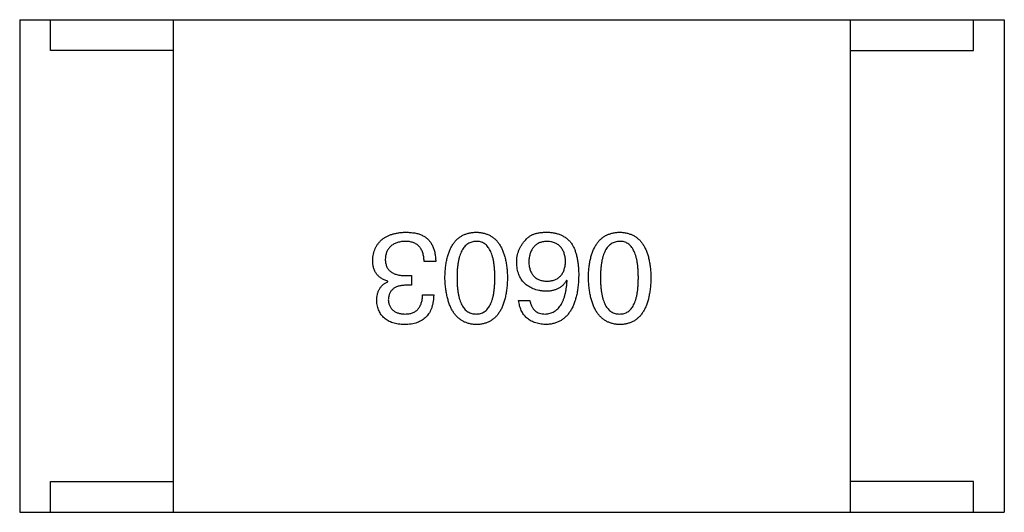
# Model space of a CAD drawing. Header units: millimetres. Extents: x 72 to 239, y 133 to 319.
# Tile 195 of 240: x 140.328 to 141.928, y 281.323 to 282.123. Entities that reach past the tile are written whole.
import ezdxf

# ---------------------------------------------------------------- set-up
doc = ezdxf.new("R2010")
doc.units = ezdxf.units.MM
doc.header["$LTSCALE"] = 5
doc.layers.get('0').update_dxf_attribs({"linetype": 'CONTINUOUS'})

msp = doc.modelspace()

# ---------------------------------------------------------------- linework, layer by layer
for p, q in [((140.3282, 282.1227), (140.3282, 281.3227)), ((140.3282, 282.1227), (141.9282, 282.1227)), ((140.3782, 282.0727), (140.3782, 282.1227)), ((140.5782, 281.3227), (140.5782, 282.1227)), ((141.6782, 281.3227), (141.6782, 282.1227)), ((141.8782, 282.0727), (141.8782, 282.1227)), ((141.9282, 282.1227), (141.9282, 281.3227)), ((140.5782, 282.0727), (140.3782, 282.0727)), ((141.6782, 282.0727), (141.8782, 282.0727)), ((141.0042, 281.7299), (140.9854, 281.7299)), ((140.9264, 281.6971), (140.9264, 281.698)), ((140.9559, 281.707), (140.9649, 281.707)), ((140.9649, 281.707), (140.9649, 281.6914)), ((141.2177, 281.6988), (141.2169, 281.6996)), ((140.9649, 281.6914), (140.9551, 281.6914)), ((140.9829, 281.6758), (141.001, 281.6758)), ((141.139, 281.6668), (141.1571, 281.6668)), ((140.3782, 281.3227), (140.3782, 281.3727)), ((140.3782, 281.3727), (140.5782, 281.3727)), ((141.8782, 281.3727), (141.6782, 281.3727)), ((141.8782, 281.3227), (141.8782, 281.3727)), ((140.3282, 281.3227), (141.9282, 281.3227))]:
    msp.add_line(p, q)
for points, knots in [([(140.9018, 281.7316), (140.9019, 281.7334), (140.9022, 281.7369), (140.9031, 281.7419), (140.9043, 281.7466), (140.9059, 281.751), (140.9079, 281.7551), (140.9104, 281.7588), (140.9131, 281.7622), (140.9163, 281.7653), (140.9198, 281.768), (140.9238, 281.7703), (140.9281, 281.7724), (140.9327, 281.7741), (140.9378, 281.7754), (140.9432, 281.7765), (140.949, 281.7772), (140.953, 281.7774), (140.9551, 281.7775)], [0, 0, 0, 0, 0.068236, 0.132937, 0.194125, 0.253174, 0.310181, 0.365986, 0.421096, 0.476216, 0.532352, 0.590232, 0.649824, 0.71274, 0.778406, 0.848058, 0.921922, 1, 1, 1, 1]), ([(140.9551, 281.7775), (140.9565, 281.7775), (140.9592, 281.7774), (140.9631, 281.7772), (140.9669, 281.7768), (140.9704, 281.7763), (140.9737, 281.7756), (140.9767, 281.7748), (140.9795, 281.7738), (140.9813, 281.773), (140.9821, 281.7726)], [0, 0, 0, 0, 0.15115, 0.29371, 0.429149, 0.55661, 0.677302, 0.791017, 0.898045, 1, 1, 1, 1]), ([(141.0192, 281.7037), (141.0193, 281.7066), (141.0195, 281.7124), (141.0202, 281.7207), (141.0213, 281.7284), (141.0229, 281.7355), (141.0247, 281.7421), (141.027, 281.7482), (141.0296, 281.7537), (141.0326, 281.7586), (141.0359, 281.763), (141.0397, 281.7668), (141.0438, 281.77), (141.0484, 281.7727), (141.0532, 281.7747), (141.0585, 281.7763), (141.0641, 281.7772), (141.068, 281.7774), (141.07, 281.7775)], [0, 0, 0, 0, 0.08769, 0.170218, 0.24749, 0.319818, 0.387758, 0.451391, 0.511445, 0.568185, 0.622681, 0.67526, 0.726746, 0.778428, 0.830764, 0.884397, 0.940866, 1, 1, 1, 1]), ([(141.07, 281.7775), (141.072, 281.7774), (141.0759, 281.7772), (141.0815, 281.7763), (141.0867, 281.7747), (141.0916, 281.7727), (141.0962, 281.77), (141.1003, 281.7668), (141.1041, 281.763), (141.1074, 281.7586), (141.1104, 281.7537), (141.113, 281.7482), (141.1153, 281.7421), (141.1171, 281.7355), (141.1187, 281.7284), (141.1198, 281.7207), (141.1205, 281.7124), (141.1207, 281.7066), (141.1208, 281.7037)], [0, 0, 0, 0, 0.059135, 0.115606, 0.169241, 0.221578, 0.273261, 0.324749, 0.377329, 0.431642, 0.488541, 0.548597, 0.612232, 0.680174, 0.752504, 0.829777, 0.912307, 1, 1, 1, 1]), ([(141.1505, 281.7652), (141.1514, 281.7662), (141.1533, 281.7684), (141.1568, 281.771), (141.1607, 281.7732), (141.1651, 281.7749), (141.17, 281.7763), (141.1754, 281.7771), (141.1812, 281.7776), (141.1853, 281.7775), (141.1874, 281.7775)], [0, 0, 0, 0, 0.105033, 0.21147, 0.321511, 0.438526, 0.563605, 0.698055, 0.843218, 1, 1, 1, 1]), ([(141.1874, 281.7775), (141.1895, 281.7774), (141.1935, 281.7771), (141.1993, 281.776), (141.2047, 281.7744), (141.2098, 281.7722), (141.2144, 281.7695), (141.2187, 281.7662), (141.2226, 281.7623), (141.2248, 281.7593), (141.2259, 281.7578)], [0, 0, 0, 0, 0.137449, 0.267856, 0.393219, 0.514735, 0.63397, 0.753734, 0.874967, 1, 1, 1, 1]), ([(141.2523, 281.7037), (141.2524, 281.7066), (141.2526, 281.7124), (141.2534, 281.7207), (141.2545, 281.7284), (141.256, 281.7355), (141.2579, 281.7421), (141.2601, 281.7482), (141.2627, 281.7537), (141.2657, 281.7586), (141.2691, 281.763), (141.2728, 281.7668), (141.277, 281.77), (141.2815, 281.7727), (141.2864, 281.7747), (141.2917, 281.7763), (141.2973, 281.7772), (141.3012, 281.7774), (141.3032, 281.7775)], [0, 0, 0, 0, 0.08769, 0.170218, 0.24749, 0.319818, 0.387758, 0.451391, 0.511445, 0.568185, 0.622681, 0.67526, 0.726746, 0.778428, 0.830764, 0.884397, 0.940866, 1, 1, 1, 1]), ([(141.3032, 281.7775), (141.3051, 281.7774), (141.309, 281.7772), (141.3147, 281.7763), (141.3199, 281.7747), (141.3248, 281.7727), (141.3293, 281.77), (141.3335, 281.7668), (141.3372, 281.763), (141.3406, 281.7586), (141.3436, 281.7537), (141.3462, 281.7482), (141.3484, 281.7421), (141.3503, 281.7355), (141.3518, 281.7284), (141.3529, 281.7207), (141.3537, 281.7124), (141.3539, 281.7066), (141.354, 281.7037)], [0, 0, 0, 0, 0.059135, 0.115606, 0.169241, 0.221578, 0.273261, 0.324749, 0.377329, 0.431642, 0.488541, 0.548597, 0.612232, 0.680174, 0.752504, 0.829777, 0.912307, 1, 1, 1, 1]), ([(140.9542, 281.7627), (140.953, 281.7626), (140.9506, 281.7625), (140.9472, 281.7619), (140.9439, 281.7613), (140.9409, 281.7604), (140.9381, 281.7593), (140.9355, 281.758), (140.9332, 281.7565), (140.931, 281.7548), (140.9292, 281.7529), (140.9275, 281.7508), (140.9261, 281.7485), (140.9248, 281.746), (140.9238, 281.7433), (140.9231, 281.7404), (140.9225, 281.7373), (140.9224, 281.7351), (140.9223, 281.734)], [0, 0, 0, 0, 0.076694, 0.149502, 0.218019, 0.283183, 0.345589, 0.405199, 0.462852, 0.519478, 0.575313, 0.630559, 0.687006, 0.744638, 0.804006, 0.866059, 0.931486, 1, 1, 1, 1]), ([(140.9854, 281.7299), (140.9853, 281.7313), (140.9852, 281.7338), (140.9848, 281.7375), (140.9841, 281.741), (140.9832, 281.7442), (140.9821, 281.7472), (140.9807, 281.7499), (140.9791, 281.7523), (140.9773, 281.7546), (140.9752, 281.7565), (140.9729, 281.7582), (140.9703, 281.7596), (140.9675, 281.7607), (140.9645, 281.7616), (140.9613, 281.7623), (140.9579, 281.7627), (140.9555, 281.7627), (140.9542, 281.7627)], [0, 0, 0, 0, 0.07723, 0.149593, 0.217944, 0.282232, 0.34411, 0.402297, 0.458791, 0.513966, 0.568538, 0.623291, 0.679957, 0.737243, 0.798142, 0.86118, 0.928728, 1, 1, 1, 1]), ([(140.9821, 281.7726), (140.983, 281.7721), (140.9847, 281.7713), (140.9871, 281.7698), (140.9894, 281.7681), (140.9915, 281.7662), (140.9935, 281.7642), (140.9953, 281.762), (140.9969, 281.7596), (140.9983, 281.757), (140.9996, 281.7542), (141.0008, 281.7513), (141.0018, 281.7482), (141.0026, 281.7448), (141.0032, 281.7414), (141.0038, 281.7377), (141.0041, 281.7339), (141.0042, 281.7313), (141.0042, 281.7299)], [0, 0, 0, 0, 0.056906, 0.113264, 0.168825, 0.223843, 0.279195, 0.335267, 0.392098, 0.450414, 0.51054, 0.572219, 0.636652, 0.703156, 0.773102, 0.845505, 0.921063, 1, 1, 1, 1]), ([(141.07, 281.7627), (141.0687, 281.7626), (141.0663, 281.7625), (141.0627, 281.7617), (141.0594, 281.7605), (141.0563, 281.7588), (141.0535, 281.7567), (141.0509, 281.754), (141.0486, 281.751), (141.0465, 281.7475), (141.0447, 281.7436), (141.0431, 281.7392), (141.0418, 281.7344), (141.0407, 281.7291), (141.0399, 281.7234), (141.0393, 281.7172), (141.0389, 281.7106), (141.0389, 281.7061), (141.0389, 281.7037)], [0, 0, 0, 0, 0.050879, 0.099377, 0.146973, 0.193618, 0.240619, 0.289461, 0.34047, 0.395283, 0.453059, 0.515633, 0.582666, 0.655287, 0.732971, 0.815933, 0.905166, 1, 1, 1, 1]), ([(141.1003, 281.7037), (141.1003, 281.7061), (141.1003, 281.7107), (141.0999, 281.7174), (141.0993, 281.7236), (141.0985, 281.7294), (141.0974, 281.7347), (141.0962, 281.7396), (141.0946, 281.744), (141.0928, 281.7479), (141.0908, 281.7514), (141.0886, 281.7544), (141.0861, 281.757), (141.0833, 281.7591), (141.0803, 281.7608), (141.0771, 281.7619), (141.0736, 281.7626), (141.0712, 281.7627), (141.07, 281.7627)], [0, 0, 0, 0, 0.096457, 0.187288, 0.27178, 0.350132, 0.423455, 0.491343, 0.554037, 0.612253, 0.666313, 0.717038, 0.764921, 0.811214, 0.856775, 0.902988, 0.950234, 1, 1, 1, 1]), ([(141.1358, 281.7283), (141.1358, 281.73), (141.1359, 281.7335), (141.1366, 281.7386), (141.1377, 281.7435), (141.1393, 281.7482), (141.1415, 281.7527), (141.144, 281.7571), (141.147, 281.7613), (141.1493, 281.7639), (141.1505, 281.7652)], [0, 0, 0, 0, 0.12904, 0.253809, 0.377066, 0.499122, 0.621469, 0.744665, 0.870607, 1, 1, 1, 1]), ([(141.1841, 281.7627), (141.183, 281.7626), (141.1809, 281.7624), (141.1778, 281.7619), (141.1749, 281.7611), (141.1722, 281.7601), (141.1697, 281.7588), (141.1674, 281.7573), (141.1653, 281.7555), (141.1634, 281.7535), (141.1616, 281.7513), (141.1602, 281.7488), (141.1588, 281.7461), (141.1578, 281.7432), (141.1569, 281.74), (141.1562, 281.7366), (141.1557, 281.7329), (141.1555, 281.7304), (141.1554, 281.7291)], [0, 0, 0, 0, 0.066682, 0.130303, 0.190802, 0.248749, 0.30534, 0.361219, 0.415721, 0.471765, 0.528279, 0.586428, 0.64659, 0.710143, 0.776461, 0.846692, 0.921137, 1, 1, 1, 1]), ([(141.2153, 281.7299), (141.2152, 281.7312), (141.215, 281.7337), (141.2145, 281.7374), (141.2137, 281.7408), (141.2128, 281.7439), (141.2116, 281.7469), (141.2101, 281.7495), (141.2086, 281.752), (141.2067, 281.7541), (141.2047, 281.7561), (141.2023, 281.7578), (141.1999, 281.7592), (141.1971, 281.7604), (141.1942, 281.7614), (141.191, 281.7621), (141.1876, 281.7626), (141.1853, 281.7627), (141.1841, 281.7627)], [0, 0, 0, 0, 0.076467, 0.148148, 0.216496, 0.280559, 0.342274, 0.401168, 0.458322, 0.514073, 0.569257, 0.62465, 0.68124, 0.739113, 0.799947, 0.862804, 0.929597, 1, 1, 1, 1]), ([(141.3032, 281.7627), (141.3019, 281.7626), (141.2994, 281.7625), (141.2959, 281.7617), (141.2925, 281.7605), (141.2895, 281.7588), (141.2866, 281.7567), (141.2841, 281.754), (141.2818, 281.751), (141.2797, 281.7475), (141.2778, 281.7436), (141.2763, 281.7392), (141.2749, 281.7344), (141.2739, 281.7291), (141.273, 281.7234), (141.2724, 281.7172), (141.2721, 281.7106), (141.272, 281.7061), (141.272, 281.7037)], [0, 0, 0, 0, 0.050879, 0.099377, 0.146973, 0.193618, 0.240619, 0.289461, 0.34047, 0.395283, 0.453059, 0.515633, 0.582666, 0.655287, 0.732971, 0.815933, 0.905166, 1, 1, 1, 1]), ([(141.3335, 281.7037), (141.3335, 281.7061), (141.3334, 281.7107), (141.333, 281.7174), (141.3325, 281.7236), (141.3317, 281.7294), (141.3306, 281.7347), (141.3293, 281.7396), (141.3278, 281.744), (141.326, 281.7479), (141.324, 281.7514), (141.3217, 281.7544), (141.3192, 281.757), (141.3165, 281.7591), (141.3135, 281.7608), (141.3103, 281.7619), (141.3068, 281.7626), (141.3044, 281.7627), (141.3032, 281.7627)], [0, 0, 0, 0, 0.096457, 0.187288, 0.27178, 0.350132, 0.423455, 0.491343, 0.554037, 0.612253, 0.666313, 0.717038, 0.764921, 0.811214, 0.856775, 0.902988, 0.950234, 1, 1, 1, 1]), ([(141.2259, 281.7578), (141.2268, 281.7562), (141.2285, 281.753), (141.2307, 281.7478), (141.2325, 281.7421), (141.234, 281.736), (141.2352, 281.7294), (141.236, 281.7223), (141.2365, 281.7148), (141.2366, 281.7096), (141.2366, 281.707)], [0, 0, 0, 0, 0.101889, 0.209155, 0.322694, 0.442863, 0.569758, 0.70479, 0.848502, 1, 1, 1, 1]), ([(140.9264, 281.698), (140.9254, 281.6983), (140.9234, 281.6989), (140.9206, 281.7), (140.918, 281.7014), (140.9156, 281.7028), (140.9134, 281.7044), (140.9114, 281.7061), (140.9095, 281.708), (140.9079, 281.71), (140.9065, 281.7122), (140.9052, 281.7145), (140.9041, 281.717), (140.9033, 281.7197), (140.9026, 281.7224), (140.9022, 281.7253), (140.9018, 281.7284), (140.9018, 281.7305), (140.9018, 281.7316)], [0, 0, 0, 0, 0.069445, 0.136039, 0.200011, 0.261745, 0.322328, 0.381403, 0.438864, 0.496655, 0.554398, 0.612391, 0.672266, 0.733005, 0.79604, 0.861293, 0.928785, 1, 1, 1, 1]), ([(140.9223, 281.734), (140.9223, 281.7329), (140.9223, 281.7308), (140.9227, 281.7277), (140.9234, 281.7249), (140.9243, 281.7222), (140.9255, 281.7197), (140.927, 281.7175), (140.9287, 281.7155), (140.9307, 281.7137), (140.9329, 281.7121), (140.9354, 281.7107), (140.9382, 281.7096), (140.9412, 281.7086), (140.9445, 281.7079), (140.9481, 281.7074), (140.9519, 281.707), (140.9545, 281.707), (140.9559, 281.707)], [0, 0, 0, 0, 0.066518, 0.129194, 0.188613, 0.245254, 0.300032, 0.353805, 0.407079, 0.461108, 0.516272, 0.574141, 0.634837, 0.699275, 0.767504, 0.840272, 0.917505, 1, 1, 1, 1]), ([(141.1825, 281.6816), (141.1807, 281.6817), (141.1771, 281.6821), (141.172, 281.683), (141.1671, 281.6841), (141.1627, 281.6856), (141.1586, 281.6875), (141.1548, 281.6896), (141.1513, 281.6921), (141.1482, 281.6948), (141.1454, 281.6979), (141.143, 281.7014), (141.1409, 281.7051), (141.1392, 281.7091), (141.1378, 281.7135), (141.1368, 281.7181), (141.136, 281.7231), (141.1358, 281.7265), (141.1358, 281.7283)], [0, 0, 0, 0, 0.074228, 0.144548, 0.211288, 0.274576, 0.335162, 0.393915, 0.450599, 0.506657, 0.562409, 0.618617, 0.676096, 0.735061, 0.79654, 0.860906, 0.928473, 1, 1, 1, 1]), ([(141.1554, 281.7291), (141.1555, 281.7279), (141.1557, 281.7255), (141.1562, 281.722), (141.1569, 281.7188), (141.1578, 281.7158), (141.159, 281.7131), (141.1603, 281.7105), (141.1619, 281.7082), (141.1636, 281.7061), (141.1655, 281.7043), (141.1677, 281.7027), (141.1701, 281.7013), (141.1727, 281.7001), (141.1754, 281.6992), (141.1784, 281.6986), (141.1816, 281.6981), (141.1838, 281.698), (141.1849, 281.698)], [0, 0, 0, 0, 0.076288, 0.14871, 0.216387, 0.281386, 0.342528, 0.402111, 0.4591, 0.514852, 0.569974, 0.625644, 0.682226, 0.740156, 0.800362, 0.863471, 0.930116, 1, 1, 1, 1]), ([(141.1849, 281.698), (141.1861, 281.698), (141.1884, 281.6981), (141.1916, 281.6986), (141.1947, 281.6993), (141.1976, 281.7002), (141.2002, 281.7013), (141.2026, 281.7028), (141.2049, 281.7044), (141.2069, 281.7063), (141.2087, 281.7085), (141.2103, 281.7108), (141.2117, 281.7134), (141.2128, 281.7163), (141.2137, 281.7194), (141.2145, 281.7227), (141.215, 281.7262), (141.2152, 281.7287), (141.2153, 281.7299)], [0, 0, 0, 0, 0.070453, 0.136523, 0.199866, 0.260392, 0.318446, 0.374657, 0.430182, 0.485556, 0.541071, 0.598396, 0.657208, 0.718642, 0.783247, 0.851631, 0.923928, 1, 1, 1, 1]), ([(140.9083, 281.666), (140.9084, 281.6678), (140.9085, 281.6714), (140.9093, 281.6765), (140.9108, 281.6811), (140.9127, 281.6853), (140.9153, 281.689), (140.9184, 281.6923), (140.9221, 281.695), (140.9249, 281.6964), (140.9264, 281.6971)], [0, 0, 0, 0, 0.143686, 0.277942, 0.40333, 0.521785, 0.638573, 0.755208, 0.874773, 1, 1, 1, 1]), ([(141.07, 281.6275), (141.068, 281.6276), (141.0642, 281.6278), (141.0587, 281.6289), (141.0535, 281.6306), (141.0486, 281.6327), (141.0442, 281.6355), (141.0401, 281.6389), (141.0364, 281.6429), (141.033, 281.6474), (141.03, 281.6525), (141.0273, 281.6581), (141.0251, 281.6643), (141.0232, 281.6711), (141.0216, 281.6784), (141.0204, 281.6864), (141.0196, 281.6948), (141.0193, 281.7007), (141.0192, 281.7037)], [0, 0, 0, 0, 0.057415, 0.112361, 0.16496, 0.216437, 0.267441, 0.318839, 0.371478, 0.426325, 0.483626, 0.544235, 0.608673, 0.677374, 0.750405, 0.828394, 0.911525, 1, 1, 1, 1]), ([(141.0389, 281.7037), (141.0389, 281.7013), (141.0389, 281.6967), (141.0393, 281.69), (141.0399, 281.6838), (141.0407, 281.678), (141.0418, 281.6727), (141.0431, 281.6678), (141.0447, 281.6634), (141.0465, 281.6595), (141.0486, 281.656), (141.0509, 281.653), (141.0535, 281.6504), (141.0563, 281.6483), (141.0594, 281.6467), (141.0627, 281.6455), (141.0663, 281.6448), (141.0687, 281.6447), (141.07, 281.6447)], [0, 0, 0, 0, 0.095719, 0.185854, 0.269738, 0.347952, 0.420315, 0.487894, 0.550245, 0.608186, 0.662454, 0.713283, 0.761375, 0.808209, 0.854301, 0.901312, 0.949396, 1, 1, 1, 1]), ([(141.07, 281.6447), (141.0712, 281.6447), (141.0736, 281.6448), (141.0771, 281.6455), (141.0803, 281.6467), (141.0833, 281.6483), (141.0861, 281.6504), (141.0886, 281.653), (141.0908, 281.656), (141.0928, 281.6595), (141.0946, 281.6634), (141.0962, 281.6678), (141.0974, 281.6727), (141.0985, 281.678), (141.0993, 281.6838), (141.0999, 281.69), (141.1003, 281.6967), (141.1003, 281.7013), (141.1003, 281.7037)], [0, 0, 0, 0, 0.049764, 0.097007, 0.143217, 0.188577, 0.235116, 0.282997, 0.333719, 0.387776, 0.445989, 0.508679, 0.576563, 0.649481, 0.728235, 0.812722, 0.903548, 1, 1, 1, 1]), ([(141.1208, 281.7037), (141.1207, 281.7007), (141.1205, 281.6947), (141.1198, 281.6862), (141.1187, 281.6782), (141.1171, 281.6708), (141.1153, 281.664), (141.113, 281.6577), (141.1104, 281.652), (141.1074, 281.647), (141.1041, 281.6424), (141.1003, 281.6385), (141.0962, 281.6352), (141.0917, 281.6324), (141.0868, 281.6303), (141.0815, 281.6287), (141.0759, 281.6277), (141.072, 281.6276), (141.07, 281.6275)], [0, 0, 0, 0, 0.088823, 0.172287, 0.250296, 0.323438, 0.392244, 0.456221, 0.516635, 0.573871, 0.628, 0.680335, 0.731489, 0.782557, 0.834044, 0.886738, 0.942089, 1, 1, 1, 1]), ([(141.2366, 281.707), (141.2365, 281.7038), (141.2363, 281.6977), (141.2354, 281.6889), (141.2343, 281.6806), (141.2327, 281.6729), (141.2307, 281.6659), (141.2283, 281.6594), (141.2256, 281.6535), (141.2223, 281.6482), (141.2188, 281.6435), (141.2148, 281.6394), (141.2104, 281.6358), (141.2056, 281.6329), (141.2003, 281.6307), (141.1947, 281.6289), (141.1887, 281.6279), (141.1846, 281.6276), (141.1825, 281.6275)], [0, 0, 0, 0, 0.087517, 0.169686, 0.246944, 0.319347, 0.387088, 0.450961, 0.511075, 0.567974, 0.622351, 0.675039, 0.726853, 0.778688, 0.83093, 0.884738, 0.941043, 1, 1, 1, 1]), ([(141.2169, 281.6996), (141.216, 281.6982), (141.2143, 281.6954), (141.2112, 281.6916), (141.2075, 281.6885), (141.2034, 281.6859), (141.1988, 281.684), (141.1938, 281.6826), (141.1883, 281.6817), (141.1845, 281.6816), (141.1825, 281.6816)], [0, 0, 0, 0, 0.122276, 0.239997, 0.35611, 0.473903, 0.59404, 0.720428, 0.855383, 1, 1, 1, 1]), ([(141.1825, 281.6447), (141.1838, 281.6448), (141.1863, 281.645), (141.19, 281.6458), (141.1935, 281.647), (141.1967, 281.6486), (141.1997, 281.6506), (141.2025, 281.653), (141.205, 281.6559), (141.2074, 281.659), (141.2095, 281.6626), (141.2113, 281.6666), (141.213, 281.671), (141.2144, 281.6758), (141.2155, 281.681), (141.2165, 281.6866), (141.2173, 281.6925), (141.2176, 281.6967), (141.2177, 281.6988)], [0, 0, 0, 0, 0.054741, 0.107075, 0.158339, 0.208382, 0.258772, 0.310045, 0.362765, 0.417822, 0.475982, 0.537466, 0.602901, 0.673037, 0.747247, 0.826291, 0.910782, 1, 1, 1, 1]), ([(141.3032, 281.6275), (141.3012, 281.6276), (141.2974, 281.6278), (141.2918, 281.6289), (141.2866, 281.6306), (141.2818, 281.6327), (141.2773, 281.6355), (141.2732, 281.6389), (141.2695, 281.6429), (141.2661, 281.6474), (141.2631, 281.6525), (141.2605, 281.6581), (141.2582, 281.6643), (141.2563, 281.6711), (141.2548, 281.6784), (141.2536, 281.6864), (141.2527, 281.6948), (141.2525, 281.7007), (141.2523, 281.7037)], [0, 0, 0, 0, 0.057415, 0.112361, 0.16496, 0.216437, 0.267441, 0.318839, 0.371478, 0.426325, 0.483626, 0.544235, 0.608673, 0.677374, 0.750405, 0.828394, 0.911525, 1, 1, 1, 1]), ([(141.272, 281.7037), (141.272, 281.7013), (141.2721, 281.6967), (141.2724, 281.69), (141.273, 281.6838), (141.2739, 281.678), (141.275, 281.6727), (141.2763, 281.6678), (141.2779, 281.6634), (141.2797, 281.6595), (141.2818, 281.656), (141.2841, 281.653), (141.2867, 281.6504), (141.2895, 281.6483), (141.2925, 281.6467), (141.2959, 281.6455), (141.2994, 281.6448), (141.3019, 281.6447), (141.3032, 281.6447)], [0, 0, 0, 0, 0.095719, 0.185854, 0.269738, 0.347952, 0.420315, 0.487894, 0.550245, 0.608186, 0.662454, 0.713283, 0.761375, 0.808209, 0.854301, 0.901312, 0.949396, 1, 1, 1, 1]), ([(141.3032, 281.6447), (141.3044, 281.6447), (141.3068, 281.6448), (141.3103, 281.6455), (141.3135, 281.6467), (141.3165, 281.6483), (141.3192, 281.6504), (141.3218, 281.653), (141.324, 281.656), (141.326, 281.6595), (141.3278, 281.6634), (141.3293, 281.6678), (141.3306, 281.6727), (141.3317, 281.678), (141.3325, 281.6838), (141.333, 281.69), (141.3334, 281.6967), (141.3335, 281.7013), (141.3335, 281.7037)], [0, 0, 0, 0, 0.049764, 0.097007, 0.143217, 0.188577, 0.235116, 0.282997, 0.333719, 0.387776, 0.445989, 0.508679, 0.576563, 0.649481, 0.728235, 0.812722, 0.903548, 1, 1, 1, 1]), ([(141.354, 281.7037), (141.3539, 281.7007), (141.3537, 281.6947), (141.3529, 281.6862), (141.3518, 281.6782), (141.3503, 281.6708), (141.3484, 281.664), (141.3462, 281.6577), (141.3436, 281.652), (141.3406, 281.647), (141.3372, 281.6424), (141.3335, 281.6385), (141.3293, 281.6352), (141.3248, 281.6324), (141.3199, 281.6303), (141.3147, 281.6287), (141.309, 281.6277), (141.3051, 281.6276), (141.3032, 281.6275)], [0, 0, 0, 0, 0.088823, 0.172287, 0.250296, 0.323438, 0.392244, 0.456221, 0.516635, 0.573871, 0.628, 0.680335, 0.731489, 0.782557, 0.834044, 0.886738, 0.942089, 1, 1, 1, 1]), ([(140.9551, 281.6914), (140.954, 281.6914), (140.9518, 281.6913), (140.9488, 281.6909), (140.9459, 281.6904), (140.9432, 281.6897), (140.9407, 281.6888), (140.9385, 281.6877), (140.9364, 281.6865), (140.9346, 281.6851), (140.9329, 281.6835), (140.9315, 281.6817), (140.9302, 281.6798), (140.9292, 281.6777), (140.9284, 281.6754), (140.9278, 281.673), (140.9274, 281.6704), (140.9273, 281.6686), (140.9272, 281.6676)], [0, 0, 0, 0, 0.079415, 0.154091, 0.22508, 0.29186, 0.355026, 0.415127, 0.472418, 0.528511, 0.583551, 0.638361, 0.693547, 0.750023, 0.807857, 0.868401, 0.932259, 1, 1, 1, 1]), ([(140.9534, 281.6275), (140.9517, 281.6276), (140.9483, 281.6277), (140.9435, 281.6284), (140.9389, 281.6292), (140.9347, 281.6304), (140.9307, 281.6318), (140.9271, 281.6336), (140.9238, 281.6356), (140.9208, 281.6379), (140.9181, 281.6404), (140.9158, 281.6433), (140.9137, 281.6464), (140.912, 281.6498), (140.9106, 281.6534), (140.9095, 281.6574), (140.9087, 281.6616), (140.9085, 281.6645), (140.9083, 281.666)], [0, 0, 0, 0, 0.077845, 0.151584, 0.221397, 0.287366, 0.350104, 0.410398, 0.467998, 0.524388, 0.579979, 0.635152, 0.690917, 0.747936, 0.806661, 0.867861, 0.932479, 1, 1, 1, 1]), ([(140.9272, 281.6676), (140.9273, 281.6667), (140.9275, 281.665), (140.9279, 281.6625), (140.9286, 281.6601), (140.9295, 281.6579), (140.9305, 281.6559), (140.9318, 281.654), (140.9331, 281.6523), (140.9348, 281.6508), (140.9365, 281.6494), (140.9385, 281.6483), (140.9407, 281.6472), (140.943, 281.6464), (140.9456, 281.6457), (140.9483, 281.6452), (140.9512, 281.6448), (140.9532, 281.6447), (140.9542, 281.6447)], [0, 0, 0, 0, 0.067655, 0.132224, 0.194132, 0.253145, 0.309858, 0.366002, 0.421361, 0.47702, 0.532632, 0.590536, 0.65067, 0.713258, 0.779588, 0.848803, 0.921949, 1, 1, 1, 1]), ([(141.001, 281.6758), (141.0009, 281.6739), (141.0008, 281.6702), (141.0001, 281.6648), (140.9991, 281.6597), (140.9978, 281.655), (140.996, 281.6507), (140.994, 281.6467), (140.9916, 281.6431), (140.9887, 281.6399), (140.9856, 281.6371), (140.982, 281.6346), (140.9781, 281.6324), (140.9739, 281.6307), (140.9693, 281.6293), (140.9643, 281.6283), (140.959, 281.6276), (140.9553, 281.6275), (140.9534, 281.6275)], [0, 0, 0, 0, 0.074804, 0.144899, 0.211458, 0.274554, 0.334363, 0.392059, 0.448123, 0.503024, 0.558154, 0.613471, 0.670844, 0.729926, 0.792003, 0.857405, 0.926768, 1, 1, 1, 1]), ([(140.9542, 281.6447), (140.9554, 281.6447), (140.9576, 281.6448), (140.9607, 281.6451), (140.9637, 281.6457), (140.9665, 281.6466), (140.969, 281.6477), (140.9714, 281.649), (140.9735, 281.6506), (140.9754, 281.6524), (140.9771, 281.6545), (140.9786, 281.6569), (140.9798, 281.6594), (140.9809, 281.6622), (140.9818, 281.6653), (140.9823, 281.6686), (140.9828, 281.6721), (140.9829, 281.6746), (140.9829, 281.6758)], [0, 0, 0, 0, 0.069877, 0.136363, 0.198671, 0.257968, 0.315462, 0.370709, 0.425568, 0.479847, 0.535753, 0.592303, 0.651386, 0.713311, 0.778642, 0.84836, 0.921866, 1, 1, 1, 1]), ([(141.1825, 281.6275), (141.1809, 281.6276), (141.1778, 281.6279), (141.1733, 281.6286), (141.169, 281.6295), (141.165, 281.6308), (141.1613, 281.6323), (141.1579, 281.6341), (141.1548, 281.6362), (141.1519, 281.6385), (141.1493, 281.6411), (141.147, 281.644), (141.145, 281.6471), (141.1432, 281.6505), (141.1417, 281.6542), (141.1406, 281.6582), (141.1396, 281.6624), (141.1392, 281.6653), (141.139, 281.6668)], [0, 0, 0, 0, 0.073784, 0.144317, 0.211047, 0.274818, 0.336501, 0.395724, 0.453465, 0.510016, 0.566585, 0.622844, 0.680328, 0.739335, 0.800408, 0.863904, 0.93053, 1, 1, 1, 1]), ([(141.1571, 281.6668), (141.1575, 281.6651), (141.1582, 281.6617), (141.16, 281.6572), (141.1624, 281.6533), (141.1654, 281.6501), (141.1689, 281.6477), (141.1729, 281.6459), (141.1775, 281.6448), (141.1808, 281.6447), (141.1825, 281.6447)], [0, 0, 0, 0, 0.1439, 0.274233, 0.394478, 0.509388, 0.621911, 0.738504, 0.863414, 1, 1, 1, 1])]:
    msp.add_open_spline(points, degree=3, knots=knots)

doc.saveas('drawing.dxf')
